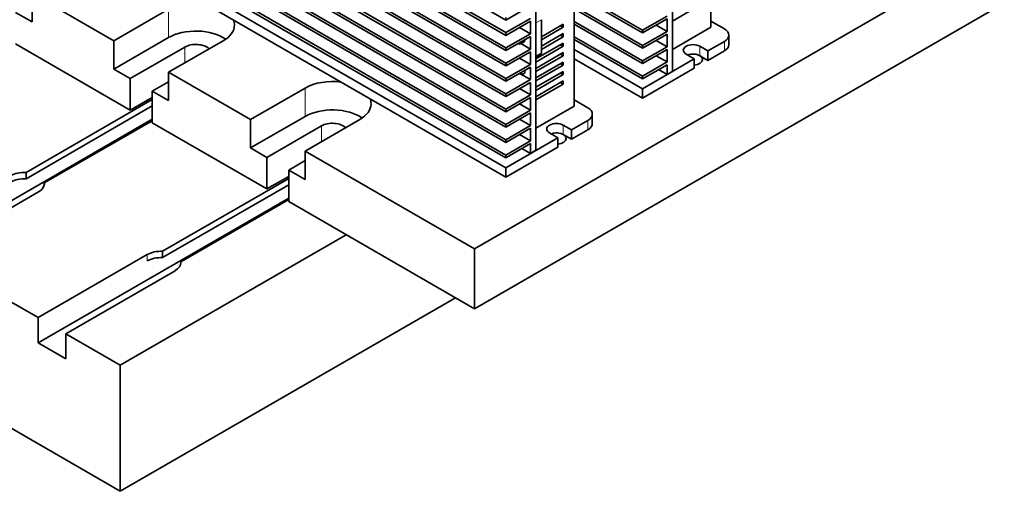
# Model space of a CAD drawing. Extents: x -249 to 1342, y -192 to 297.
# Tile 36 of 59: x 307 to 371, y 159 to 190. Entities that reach past the tile are written whole.
import ezdxf

# ---------------------------------------------------------------- set-up
doc = ezdxf.new("R2010")
doc.units = 0

msp = doc.modelspace()

# ---------------------------------------------------------------- linework, layer by layer
at = {"color": 7, "lineweight": 35}
for p, q in [((407.644073, 215.819534), (336.933411, 174.994705)), ((407.644073, 211.941177), (336.933411, 171.116333)), ((338.966339, 189.805954), (318.106689, 201.849274)), ((318.106689, 201.032776), (338.966339, 188.989456)), ((338.966339, 188.815948), (318.106689, 200.859268)), ((318.106689, 200.04277), (338.966339, 187.999451)), ((338.966339, 187.825943), (318.106689, 199.869263)), ((318.106689, 199.05278), (338.966339, 187.009445)), ((338.966339, 186.835938), (318.106689, 198.879272)), ((338.966339, 186.01944), (318.106689, 198.062775)), ((318.106689, 197.889267), (338.966339, 185.845947)), ((318.106689, 197.072769), (338.966339, 185.029449)), ((338.966339, 184.855942), (318.106689, 196.899261)), ((318.106689, 196.082764), (338.966339, 184.039444)), ((338.966339, 183.865936), (318.106689, 195.909256)), ((318.106689, 195.092758), (338.966339, 183.049438)), ((338.966339, 182.875931), (318.106689, 194.919266)), ((318.106689, 194.102768), (338.966339, 182.059433)), ((338.966339, 181.885925), (318.106689, 193.92926)), ((318.106689, 193.112762), (338.966339, 181.069427)), ((338.966339, 180.895935), (318.106689, 192.939255)), ((318.106689, 192.29422), (338.966339, 180.2509)), ((318.106689, 191.681854), (338.966339, 179.638519)), ((278.651154, 179.720764), (314.0065, 159.30835)), ((335.695953, 171.830765), (314.0065, 159.30835))]:
    msp.add_line(p, q, dxfattribs=at)
at = {"color": 7, "lineweight": 35, "ltscale": 0.367423}
for p, q in [((352.224579, 204.031357), (352.224579, 189.334427)), ((349.749725, 201.175659), (349.749725, 186.478729)), ((343.385742, 198.928253), (343.385742, 184.231323)), ((340.910889, 196.072556), (340.910889, 181.375626))]:
    msp.add_line(p, q, dxfattribs=at)
at = {"color": 7, "lineweight": 35, "ltscale": 0.045928}
for p, q in [((308.295563, 191.528763), (308.295563, 189.691635)), ((340.557312, 189.734512), (338.966339, 188.815948)), ((349.396149, 189.887604), (347.805176, 188.96904)), ((340.557312, 188.918015), (338.966339, 187.999451)), ((340.557312, 188.744507), (338.966339, 187.825943)), ((349.396149, 189.071106), (347.805176, 188.152542)), ((349.396149, 188.897598), (347.805176, 187.979034)), ((313.598877, 188.466888), (313.598877, 186.629776)), ((349.396149, 188.0811), (347.805176, 187.162537)), ((340.557312, 187.928009), (338.966339, 187.009445)), ((340.557312, 187.754501), (338.966339, 186.835938)), ((340.557312, 186.938004), (338.966339, 186.01944)), ((317.134399, 186.425659), (317.134399, 184.588531)), ((340.557312, 185.774506), (338.966339, 184.855942)), ((340.557312, 184.958008), (338.966339, 184.039444)), ((340.557312, 184.7845), (338.966339, 183.865936)), ((340.557312, 183.968002), (338.966339, 183.049438)), ((340.557312, 183.794495), (338.966339, 182.875931)), ((322.437714, 183.363785), (322.437714, 181.526672)), ((340.557312, 182.977997), (338.966339, 182.059433)), ((340.557312, 182.804489), (338.966339, 181.885925)), ((340.557312, 181.987991), (338.966339, 181.069427)), ((325.973236, 181.322556), (325.973236, 179.485428))]:
    msp.add_line(p, q, dxfattribs=at)
at = {"color": 7, "lineweight": 35, "ltscale": 0.153094}
for p, q in [((313.598877, 188.466888), (308.295563, 191.528763)), ((322.437714, 183.363785), (317.134399, 186.425659))]:
    msp.add_line(p, q, dxfattribs=at)
at = {"color": 7, "lineweight": 35, "ltscale": 0.127578}
for p, q in [((343.385742, 191.694092), (347.805176, 189.142548)), ((347.805176, 188.96904), (343.385742, 191.520599)), ((343.385742, 190.704102), (347.805176, 188.152542)), ((347.805176, 187.979034), (343.385742, 190.530594)), ((343.385742, 189.714096), (347.805176, 187.162537)), ((347.805176, 186.989044), (343.385742, 189.540588)), ((343.385742, 188.724091), (347.805176, 186.172546)), ((347.805176, 185.999039), (343.385742, 188.550583)), ((343.385742, 187.905548), (347.805176, 185.354004)), ((343.385742, 187.293182), (347.805176, 184.741623))]:
    msp.add_line(p, q, dxfattribs=at)
at = {"color": 7, "lineweight": 35, "ltscale": 0.045927}
for p, q in [((340.557312, 190.724503), (338.966339, 189.805954)), ((349.396149, 190.061096), (347.805176, 189.142548)), ((340.557312, 189.908005), (338.966339, 188.989456)), ((349.396149, 187.907593), (347.805176, 186.989044)), ((340.557312, 186.764496), (338.966339, 185.845947)), ((349.396149, 187.091095), (347.805176, 186.172546)), ((349.396149, 186.917587), (347.805176, 185.999039)), ((340.557312, 185.947998), (338.966339, 185.029449)), ((340.557312, 181.814484), (338.966339, 180.895935))]:
    msp.add_line(p, q, dxfattribs=at)
at = {"color": 7, "lineweight": 35, "ltscale": 0.051033}
for p, q in [((351.517487, 190.76329), (349.749664, 189.742645)), ((342.67865, 187.497299), (340.910797, 186.476639)), ((340.910797, 186.06839), (342.67865, 187.08905)), ((342.67865, 186.884933), (340.910797, 185.864273)), ((340.910797, 185.456024), (342.67865, 186.476685)), ((342.67865, 186.272552), (340.910797, 185.251892)), ((340.910828, 184.843658), (342.67865, 185.864319)), ((342.67865, 185.660187), (340.910828, 184.639526))]:
    msp.add_line(p, q, dxfattribs=at)
at = {"color": 7, "lineweight": 35, "ltscale": 0.030618}
for p, q in [((307.234924, 190.304016), (308.295563, 189.691635)), ((352.047821, 187.803497), (353.108459, 188.415863)), ((352.047821, 187.191116), (353.108459, 187.803497)), ((317.134399, 185.813278), (316.073761, 185.200912)), ((316.073761, 185.200912), (317.134399, 184.588531)), ((343.208984, 182.700394), (344.269623, 183.312759)), ((343.208984, 182.088013), (344.269623, 182.700394)), ((325.973236, 180.710175), (324.912598, 180.097809)), ((324.912598, 180.097809), (325.973236, 179.485428))]:
    msp.add_line(p, q, dxfattribs=at)
at = {"color": 7, "lineweight": 35, "ltscale": 0.102062}
for p, q in [((313.598877, 188.466888), (317.134399, 190.508133)), ((313.598877, 186.629776), (317.134399, 188.671021)), ((314.659546, 186.01741), (318.195068, 188.058655)), ((320.669952, 188.466888), (317.134399, 186.425659)), ((322.437714, 183.363785), (325.973236, 185.405029)), ((322.437714, 181.526672), (325.973236, 183.567917)), ((323.498383, 180.914307), (327.033905, 182.955536)), ((329.508789, 183.363785), (325.973236, 181.322556))]:
    msp.add_line(p, q, dxfattribs=at)
at = {"color": 7, "lineweight": 13, "ltscale": 0.045928}
for p, q in [((317.134399, 190.508133), (317.134399, 188.671021)), ((325.973236, 185.405029), (325.973236, 183.567917))]:
    msp.add_line(p, q, dxfattribs=at)
at = {"color": 7, "lineweight": 35, "ltscale": 0.004338}
for p, q in [((338.966339, 189.979462), (338.966339, 189.805954)), ((338.966339, 188.989456), (338.966339, 188.815948)), ((347.805176, 189.142548), (347.805176, 188.96904)), ((347.805176, 188.152542), (347.805176, 187.979034)), ((338.966339, 187.999451), (338.966339, 187.825943)), ((338.966339, 187.009445), (338.966339, 186.835938)), ((347.805176, 186.172546), (347.805176, 185.999039)), ((338.966339, 185.029449), (338.966339, 184.855942)), ((338.966339, 184.039444), (338.966339, 183.865936)), ((338.966339, 183.049438), (338.966339, 182.875931)), ((338.966339, 182.059433), (338.966339, 181.885925))]:
    msp.add_line(p, q, dxfattribs=at)
at = {"color": 7, "lineweight": 35, "ltscale": 0.020412}
for p, q in [((339.85022, 189.326263), (340.557312, 188.918015)), ((340.557312, 189.734512), (340.557312, 188.918015)), ((348.689056, 189.479355), (349.396149, 189.071106)), ((349.396149, 189.887604), (349.396149, 189.071106)), ((340.557312, 188.744507), (340.557312, 187.928009)), ((349.396149, 188.897598), (349.396149, 188.0811)), ((348.689056, 188.489349), (349.396149, 188.0811)), ((340.557312, 187.754501), (340.557312, 186.938004)), ((348.689056, 187.499344), (349.396149, 187.091095)), ((349.396149, 187.907593), (349.396149, 187.091095)), ((340.557312, 186.938004), (339.85022, 187.346252)), ((340.557312, 186.764496), (340.557312, 185.947998)), ((339.85022, 186.356247), (340.557312, 185.947998)), ((340.557312, 185.774506), (340.557312, 184.958008)), ((339.85022, 185.366241), (340.557312, 184.958008)), ((339.85022, 184.376251), (340.557312, 183.968002)), ((340.557312, 184.7845), (340.557312, 183.968002)), ((340.557312, 183.794495), (340.557312, 182.977997)), ((339.85022, 183.386246), (340.557312, 182.977997)), ((339.85022, 182.39624), (340.557312, 181.987991)), ((340.557312, 182.804489), (340.557312, 181.987991))]:
    msp.add_line(p, q, dxfattribs=at)
at = {"color": 7, "lineweight": 13, "ltscale": 0.010206}
for p, q in [((341.264313, 189.828339), (340.910767, 189.624222)), ((341.264313, 187.685043), (340.910767, 187.480911)), ((315.756592, 174.627869), (315.756592, 174.21962))]:
    msp.add_line(p, q, dxfattribs=at)
at = {"color": 7, "lineweight": 35, "ltscale": 0.053583}
msp.add_line((340.910767, 189.624222), (340.910767, 187.480911), dxfattribs=at)
at = {"color": 7, "lineweight": 35, "ltscale": 0.053582}
msp.add_line((341.264313, 189.828339), (341.264313, 187.685043), dxfattribs=at)
at = {"color": 7, "lineweight": 35, "ltscale": 0.040828}
for p, q in [((341.264313, 188.721985), (342.67865, 189.538544)), ((342.67865, 189.334427), (341.264313, 188.517868)), ((341.264313, 188.109619), (342.67865, 188.926178)), ((342.67865, 188.722046), (341.264313, 187.905487))]:
    msp.add_line(p, q, dxfattribs=at)
at = {"color": 7, "lineweight": 35, "ltscale": 0.005103}
for p, q in [((342.67865, 189.334427), (342.501862, 189.436478)), ((342.67865, 189.538544), (342.67865, 189.334427)), ((342.67865, 188.722046), (342.501862, 188.824112)), ((342.67865, 188.926178), (342.67865, 188.722046)), ((342.67865, 188.10968), (342.501862, 188.211746)), ((342.67865, 188.313797), (342.67865, 188.10968)), ((342.67865, 187.497299), (342.501862, 187.599365)), ((342.67865, 187.701431), (342.67865, 187.497299)), ((342.67865, 186.884933), (342.501862, 186.987)), ((342.67865, 187.08905), (342.67865, 186.884933)), ((342.67865, 186.272552), (342.501862, 186.374619)), ((342.67865, 186.476685), (342.67865, 186.272552)), ((342.67865, 185.660187), (342.501862, 185.762253)), ((342.67865, 185.864319), (342.67865, 185.660187))]:
    msp.add_line(p, q, dxfattribs=at)
at = {"color": 7, "lineweight": 35, "ltscale": 0.071444}
for p, q in [((352.224579, 189.334427), (349.749695, 187.905533)), ((343.385742, 184.231323), (340.910858, 182.802429))]:
    msp.add_line(p, q, dxfattribs=at)
at = {"color": 7, "lineweight": 35, "ltscale": 0.025516}
for p, q in [((353.108459, 189.232361), (352.224579, 189.742676)), ((344.269623, 184.129257), (343.385742, 184.639572))]:
    msp.add_line(p, q, dxfattribs=at)
at = {"color": 7, "lineweight": 35, "ltscale": 0.015309}
for p, q in [((353.401367, 188.824112), (353.401367, 188.211746)), ((351.517487, 188.10968), (352.047821, 187.803497)), ((350.633606, 187.599365), (351.16391, 187.293182)), ((352.047821, 187.191116), (351.517487, 187.497299)), ((351.16391, 186.680817), (351.16391, 187.293182)), ((344.562531, 183.721008), (344.562531, 183.108643)), ((342.67865, 183.006577), (343.208984, 182.700394)), ((341.794769, 182.496262), (342.325104, 182.190079)), ((343.208984, 182.088013), (342.67865, 182.394196))]:
    msp.add_line(p, q, dxfattribs=at)
at = {"color": 7, "lineweight": 35, "ltscale": 0.21433}
for p, q in [((314.659546, 183.976166), (307.234924, 188.262772)), ((323.498383, 178.873062), (316.073761, 183.159668))]:
    msp.add_line(p, q, dxfattribs=at)
at = {"color": 7, "lineweight": 13, "ltscale": 0.025516}
msp.add_line((318.195068, 188.058655), (318.195068, 187.038025), dxfattribs=at)
at = {"color": 7, "lineweight": 13, "ltscale": 0.000513}
msp.add_line((339.776764, 188.280792), (339.790833, 188.265839), dxfattribs=at)
at = {"color": 7, "lineweight": 35, "ltscale": 0.017826}
msp.add_line((339.939819, 188.284531), (340.557312, 187.928009), dxfattribs=at)
at = {"color": 7, "lineweight": 35, "ltscale": 0.000464}
msp.add_line((340.006348, 188.317749), (339.990265, 188.308472), dxfattribs=at)
at = {"color": 7, "lineweight": 35, "ltscale": 0.000614}
for p, q in [((340.021851, 188.39888), (340.00058, 188.386597)), ((340.198608, 188.500931), (340.177338, 188.488647))]:
    msp.add_line(p, q, dxfattribs=at)
at = {"color": 7, "lineweight": 35, "ltscale": 0.000205}
msp.add_line((340.042389, 188.440903), (340.034393, 188.442673), dxfattribs=at)
at = {"color": 7, "lineweight": 35, "ltscale": 0.000463}
msp.add_line((340.094666, 188.368744), (340.078613, 188.359482), dxfattribs=at)
at = {"color": 7, "lineweight": 35, "ltscale": 0.000616}
msp.add_line((340.110291, 188.449936), (340.088959, 188.437637), dxfattribs=at)
at = {"color": 7, "lineweight": 35, "ltscale": 0.0002}
msp.add_line((340.13089, 188.491898), (340.123077, 188.493637), dxfattribs=at)
at = {"color": 7, "lineweight": 35, "ltscale": 0.000146}
msp.add_line((340.167023, 188.410522), (340.171997, 188.413574), dxfattribs=at)
at = {"color": 7, "lineweight": 35, "ltscale": 0.000138}
msp.add_line((340.171783, 188.413284), (340.167023, 188.410522), dxfattribs=at)
at = {"color": 7, "lineweight": 35, "ltscale": 0.000492}
msp.add_line((340.185944, 188.53009), (340.203247, 188.520676), dxfattribs=at)
at = {"color": 7, "lineweight": 35, "ltscale": 0.000352}
msp.add_line((340.18988, 188.532303), (340.203674, 188.52951), dxfattribs=at)
at = {"color": 7, "lineweight": 35, "ltscale": 7.8e-05}
msp.add_line((340.201477, 188.50267), (340.198822, 188.501068), dxfattribs=at)
at = {"color": 7, "lineweight": 35, "ltscale": 0.051034}
for p, q in [((340.910767, 187.293121), (342.67865, 188.313797)), ((342.67865, 188.10968), (340.910767, 187.089005)), ((340.910797, 186.680756), (342.67865, 187.701431))]:
    msp.add_line(p, q, dxfattribs=at)
at = {"color": 7, "lineweight": 13, "ltscale": 0.01531}
for p, q in [((351.517487, 187.497299), (351.517487, 188.10968)), ((342.67865, 182.394196), (342.67865, 183.006577))]:
    msp.add_line(p, q, dxfattribs=at)
at = {"color": 7, "lineweight": 13, "ltscale": 0.015309}
for p, q in [((353.108459, 188.415863), (353.108459, 187.803497)), ((344.269623, 183.312759), (344.269623, 182.700394))]:
    msp.add_line(p, q, dxfattribs=at)
at = {"color": 7, "lineweight": 35, "ltscale": 0.008712}
msp.add_line((341.212555, 187.570587), (340.910767, 187.396362), dxfattribs=at)
at = {"color": 7, "lineweight": 35, "ltscale": 0.01531}
for p, q in [((352.047821, 187.191116), (352.047821, 187.803497)), ((347.805176, 185.354004), (347.805176, 184.741623)), ((343.208984, 182.088013), (343.208984, 182.700394)), ((342.325104, 181.577698), (342.325104, 182.190079)), ((338.966339, 180.2509), (338.966339, 179.638519))]:
    msp.add_line(p, q, dxfattribs=at)
at = {"color": 7, "lineweight": 35, "ltscale": 0.096958}
msp.add_line((347.805176, 185.354004), (351.16391, 187.293182), dxfattribs=at)
at = {"color": 7, "lineweight": 35, "ltscale": 0.004337}
for p, q in [((347.805176, 187.162537), (347.805176, 186.989044)), ((338.966339, 185.845947), (338.966339, 186.01944)), ((338.966339, 181.069427), (338.966339, 180.895935))]:
    msp.add_line(p, q, dxfattribs=at)
at = {"color": 7, "lineweight": 35, "ltscale": 0.016075}
for p, q in [((349.396149, 186.917587), (349.396149, 186.274597)), ((340.557312, 181.814484), (340.557312, 181.171494))]:
    msp.add_line(p, q, dxfattribs=at)
at = {"color": 7, "lineweight": 35, "ltscale": 0.030619}
for p, q in [((314.659546, 186.01741), (313.598877, 186.629776)), ((323.498383, 180.914307), (322.437714, 181.526672))]:
    msp.add_line(p, q, dxfattribs=at)
at = {"color": 7, "lineweight": 35, "ltscale": 0.096959}
for p, q in [((347.805176, 184.741623), (351.16391, 186.680817)), ((338.966339, 180.2509), (342.325104, 182.190079)), ((338.966339, 179.638519), (342.325104, 181.577698)), ((336.933411, 171.116333), (336.933411, 174.994705))]:
    msp.add_line(p, q, dxfattribs=at)
at = {"color": 7, "lineweight": 35, "ltscale": 0.016074}
for p, q in [((349.396149, 186.274597), (348.839325, 186.5961)), ((340.557312, 181.171494), (340.000488, 181.492996))]:
    msp.add_line(p, q, dxfattribs=at)
at = {"color": 7, "lineweight": 35, "ltscale": 0.010207}
for p, q in [((349.749725, 186.478729), (349.396149, 186.274597)), ((340.910889, 181.375626), (340.557312, 181.171494))]:
    msp.add_line(p, q, dxfattribs=at)
at = {"color": 7, "lineweight": 35, "ltscale": 0.051031}
for p, q in [((314.659546, 186.01741), (314.659546, 183.976166)), ((316.073761, 185.200912), (316.073761, 183.159668)), ((323.498383, 180.914307), (323.498383, 178.873062)), ((324.912598, 180.097809), (324.912598, 178.056564))]:
    msp.add_line(p, q, dxfattribs=at)
at = {"color": 7, "lineweight": 35, "ltscale": 0.235757}
for p, q in [((316.073761, 184.659973), (307.906891, 179.944839)), ((316.073761, 184.251724), (307.906891, 179.536591)), ((324.912598, 179.55687), (316.745728, 174.841736)), ((324.912598, 179.148621), (316.745728, 174.433487))]:
    msp.add_line(p, q, dxfattribs=at)
at = {"color": 7, "lineweight": 35, "ltscale": 0.040825}
for p, q in [((314.659546, 183.976166), (316.073761, 184.792664)), ((323.498383, 178.873062), (324.912598, 179.68956)), ((308.685516, 170.545395), (308.685516, 168.912399)), ((310.488647, 169.504364), (310.488647, 167.871368))]:
    msp.add_line(p, q, dxfattribs=at)
at = {"color": 7, "lineweight": 35, "ltscale": 0.468435}
for p, q in [((316.073761, 183.384201), (299.84668, 174.015503)), ((324.912598, 178.281097), (308.685516, 168.912399))]:
    msp.add_line(p, q, dxfattribs=at)
at = {"color": 7, "lineweight": 35, "ltscale": 0.201566}
for p, q in [((316.073761, 183.292343), (309.091309, 179.261032)), ((324.912598, 178.18924), (317.930145, 174.157928))]:
    msp.add_line(p, q, dxfattribs=at)
at = {"color": 7, "lineweight": 13, "ltscale": 0.025515}
msp.add_line((327.033905, 182.955536), (327.033905, 181.934921), dxfattribs=at)
at = {"color": 7, "lineweight": 35, "ltscale": 0.316393}
msp.add_line((336.933411, 174.994705), (325.973236, 181.322556), dxfattribs=at)
at = {"color": 7, "lineweight": 35, "ltscale": 0.010206}
for p, q in [((307.906891, 179.944839), (307.906891, 179.536591)), ((316.745728, 174.841736), (316.745728, 174.433487))]:
    msp.add_line(p, q, dxfattribs=at)
at = {"color": 7, "lineweight": 35, "ltscale": 0.002528}
for p, q in [((309.091309, 179.159912), (309.091309, 179.261032)), ((317.930145, 174.056808), (317.930145, 174.157928))]:
    msp.add_line(p, q, dxfattribs=at)
at = {"color": 7, "lineweight": 35, "ltscale": 0.204124}
for p, q in [((301.649811, 174.607468), (308.720886, 178.689941)), ((315.756592, 174.627869), (308.685516, 170.545395)), ((310.488647, 169.504364), (317.559692, 173.586838)), ((314.0065, 159.30835), (314.0065, 167.473328))]:
    msp.add_line(p, q, dxfattribs=at)
at = {"color": 7, "lineweight": 35, "ltscale": 0.347011}
msp.add_line((336.933411, 171.116333), (324.912598, 178.056564), dxfattribs=at)
at = {"color": 7, "lineweight": 35, "ltscale": 0.421997}
msp.add_line((328.624908, 175.913254), (314.0065, 167.473328), dxfattribs=at)
at = {"color": 7, "lineweight": 35, "ltscale": 0.203103}
msp.add_line((308.685516, 170.545395), (301.649811, 174.607468), dxfattribs=at)
at = {"color": 7, "lineweight": 35, "ltscale": 0.052052}
msp.add_line((310.488647, 167.871368), (308.685516, 168.912399), dxfattribs=at)
at = {"color": 7, "lineweight": 35, "ltscale": 0.101552}
msp.add_line((314.0065, 167.473328), (310.488647, 169.504364), dxfattribs=at)
at = {"color": 7, "lineweight": 35}
for points in [[(339.790833, 188.265839), (339.796448, 188.265381), (339.801392, 188.265503), (339.805634, 188.266159), (339.809235, 188.267334), (339.813416, 188.270065), (339.816132, 188.273895), (339.817352, 188.278763), (339.817139, 188.284561)], [(339.97937, 188.410782), (339.978546, 188.388977), (339.976044, 188.36792), (339.971863, 188.347916), (339.966583, 188.330887), (339.959991, 188.315216), (339.952209, 188.301086), (339.943298, 188.288559), (339.93335, 188.277634)], [(339.973267, 188.353287), (339.988983, 188.349091), (340.004272, 188.346436), (340.018768, 188.345306), (340.032318, 188.345612), (340.044922, 188.347214), (340.05896, 188.350739), (340.071533, 188.355743), (340.078613, 188.359482)], [(340.094666, 188.368744), (340.088348, 188.365387), (340.081787, 188.362473), (340.067993, 188.357971), (340.053375, 188.355286), (340.038116, 188.354385), (340.022278, 188.355286), (340.006042, 188.357956), (339.989502, 188.362335), (339.975983, 188.367081)], [(339.990265, 188.308472), (340.002106, 188.316452), (340.012848, 188.326096), (340.02243, 188.337296), (340.030975, 188.35025), (340.038177, 188.364624), (340.044067, 188.380264), (340.048553, 188.397049), (340.051697, 188.414841), (340.053528, 188.434219), (340.053955, 188.453873)], [(340.070038, 188.463196), (340.069366, 188.440659), (340.066925, 188.419128), (340.065002, 188.408768), (340.062653, 188.398758), (340.059845, 188.389175), (340.05658, 188.37999), (340.053009, 188.371506), (340.049164, 188.363632), (340.045074, 188.356476), (340.040894, 188.350037), (340.032379, 188.339157), (340.024292, 188.330933), (340.015839, 188.323975), (340.006348, 188.317749)], [(340.063904, 188.403641), (340.082245, 188.399124), (340.099609, 188.396729), (340.107971, 188.396301), (340.11618, 188.396362), (340.126923, 188.397247), (340.137512, 188.399094), (340.147949, 188.401978), (340.157654, 188.405731), (340.167023, 188.410522)], [(340.172577, 188.41452), (340.159241, 188.409775), (340.144867, 188.406708), (340.137085, 188.405823), (340.128967, 188.405426), (340.120636, 188.405533), (340.11203, 188.406174), (340.102692, 188.407425), (340.093506, 188.409195), (340.076294, 188.413879), (340.06662, 188.417267)], [(340.078613, 188.359482), (340.089172, 188.36647), (340.099213, 188.375092), (340.108826, 188.385757), (340.117767, 188.398575), (340.125336, 188.412842), (340.131683, 188.42897), (340.136536, 188.446365), (340.139923, 188.46489), (340.141846, 188.48439), (340.142334, 188.50473)], [(340.158447, 188.514236), (340.158051, 188.496094), (340.156464, 188.478333), (340.153564, 188.460785), (340.149261, 188.443604), (340.143494, 188.427338), (340.136261, 188.412262), (340.13205, 188.405197), (340.127502, 188.39856), (340.122742, 188.392487), (340.117676, 188.386841), (340.110535, 188.380035), (340.102844, 188.374008), (340.094666, 188.368744)]]:
    msp.add_lwpolyline(points, dxfattribs=at)
for centre, radius, start, end in [((339.811798, 188.414337), 0.150013, 245.351969, 261.963986), ((339.937256, 188.401443), 0.107031, 275.663706, 299.687647), ((339.951904, 188.414291), 0.110869, 270.926506, 299.41737), ((339.958801, 188.459427), 0.083965, 282.809881, 299.826798), ((339.978149, 188.479446), 0.091877, 270.154244, 290.867817), ((339.946686, 188.471069), 0.100395, 302.531143, 347.187764), ((340.045563, 188.555679), 0.129575, 255.465539, 265.888763), ((340.047546, 188.509811), 0.083227, 284.303322, 299.91682), ((340.066833, 188.529282), 0.090662, 271.450696, 290.871198), ((340.03537, 188.521851), 0.100042, 302.540494, 347.253569), ((340.240021, 188.720276), 0.280133, 239.433255, 244.450657), ((340.134247, 188.608124), 0.130999, 255.571824, 265.859653), ((340.20285, 188.620056), 0.172938, 252.982267, 265.292631), ((340.22229, 188.643417), 0.187591, 248.991627, 260.76621), ((340.135803, 188.561035), 0.083469, 284.464357, 299.467107), ((340.155121, 188.58049), 0.090858, 271.433757, 291.0392), ((340.134613, 188.561722), 0.084667, 299.937789, 323.276009)]:
    msp.add_arc(centre, radius, start, end, dxfattribs=at)
for centre, major_axis, start_param, end_param in [((318.902191, 189.487518), (2.5, 0), 5.497787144, 6.283185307), ((318.902191, 189.487518), (2.5, 0), 0, 0.229500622), ((318.902191, 187.650391), (2.5, 0), 0.689713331, 2.35619449), ((352.401367, 188.824112), (-1, 0), 3.141592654, 3.926990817), ((352.401367, 188.824112), (-1, 0), 2.35619449, 3.141592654), ((318.902191, 187.650391), (1, 0), 0.532686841, 2.35619449), ((339.736877, 188.577011), (0.179626, -0.311127), 5.542566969, 6.381922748), ((339.692688, 188.551498), (-0.148376, 0.256989), 2.676175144, 2.990968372), ((339.673431, 188.540375), (-0.134766, 0.233414), 2.961807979, 3.321378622), ((339.938599, 188.693466), (0.1875, -0.324753), 5.974636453, 6.283185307), ((339.938599, 188.693466), (0.1875, -0.324753), 0, 0.785398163), ((351.075531, 187.854523), (-0.625, 0), 5.497787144, 6.283185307), ((351.075531, 187.854523), (-0.625, 0), 3.926990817, 5.497787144), ((352.401367, 188.211746), (-1, 0), 2.35619449, 3.141592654), ((341.087555, 187.787109), (0.125, -0.216507), 0, 0.78539816), ((351.075531, 187.854523), (-0.625, 0), 6.283185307, 7.068583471), ((351.075531, 187.242157), (-0.625, 0), 3.926990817, 5.296587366), ((351.075531, 187.242157), (0.625, 0), 1.285398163, 2.15483071), ((351.075531, 187.242157), (0.625, 0), 6.283166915, 7.568583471), ((351.075531, 187.242157), (0.625, 0), 4.854629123, 6.283166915), ((339.938599, 186.652237), (0.1875, -0.324753), 5.314131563, 6.283185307), ((339.938599, 186.652237), (0.1875, -0.324753), 0, 0.969055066), ((327.741028, 184.384415), (2.5, 0), 1.33998524, 2.35619449), ((327.741028, 184.384415), (2.5, 0), 5.497787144, 6.283185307), ((327.741028, 184.384415), (2.5, 0), 0, 0.230585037), ((327.741028, 182.547302), (2.5, 0), 0.689713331, 2.35619449), ((343.562531, 183.721008), (-1, 0), 3.141592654, 3.926990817), ((343.562531, 183.721008), (-1, 0), 2.35619449, 3.141592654), ((327.741028, 182.547302), (1, 0), 0.532686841, 2.35619449), ((342.236694, 182.751419), (-0.625, 0), 5.497787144, 6.283185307), ((342.236694, 182.751419), (-0.625, 0), 3.926990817, 5.497787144), ((343.562531, 183.108643), (-1, 0), 2.35619449, 3.141592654), ((342.236694, 182.751419), (-0.625, 0), 0, 0.785398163), ((342.236694, 182.139038), (-0.625, 0), 3.926990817, 5.296587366), ((342.236694, 182.139038), (0.625, 0), 6.283166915, 8.438016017), ((342.236694, 182.139038), (0.625, 0), 4.854629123, 6.283166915), ((307.819305, 179.210464), (-1.274994, 0), 4.643641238, 5.497787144), ((307.819305, 178.802216), (-1.274994, 0), 4.643641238, 5.497787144), ((307.819305, 179.210464), (-1.274994, 0), 2.35619449, 3.141588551), ((307.819305, 179.210464), (-1.274994, 0), 3.141588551, 3.210340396), ((316.658142, 174.107361), (-1.274994, 0), 4.643641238, 5.497787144), ((316.658142, 173.699112), (-1.274994, 0), 4.643641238, 5.497787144), ((316.658142, 174.107361), (-1.274994, 0), 2.35619449, 3.141588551), ((316.658142, 174.107361), (-1.274994, 0), 3.141588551, 3.210340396)]:
    msp.add_ellipse(centre, major_axis=major_axis, ratio=0.57735, start_param=start_param, end_param=end_param, dxfattribs=at)

doc.saveas('drawing.dxf')
